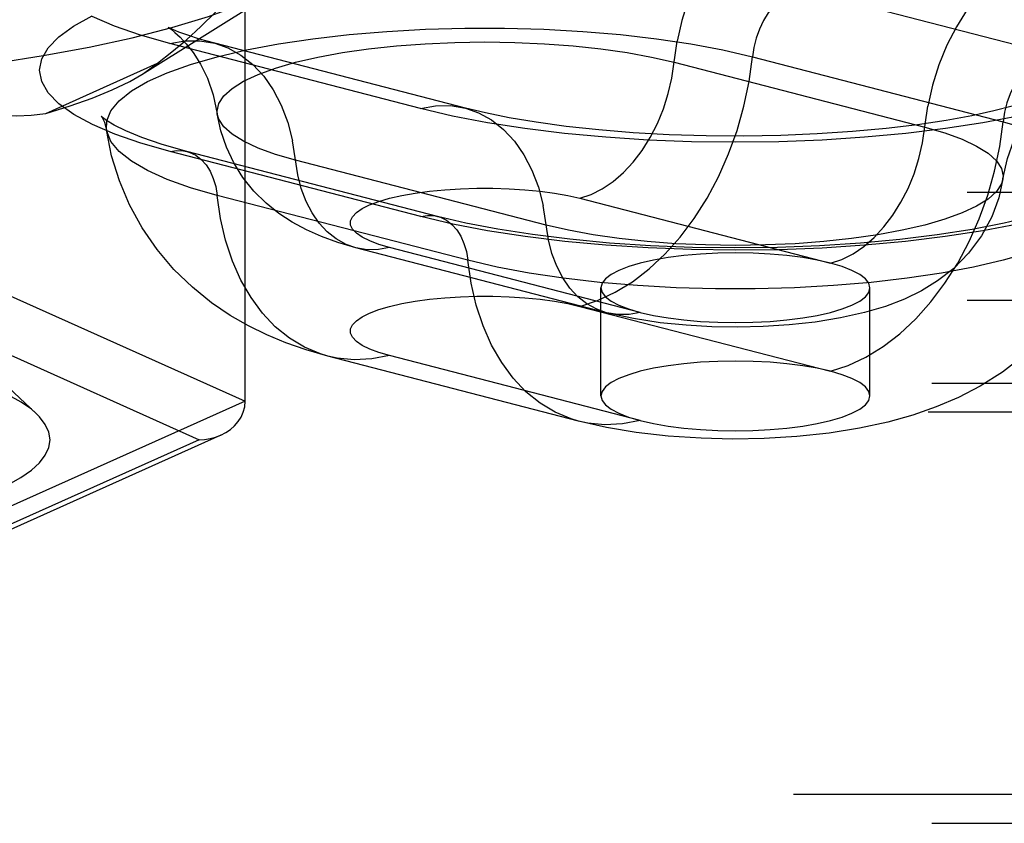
# Model space of a CAD drawing. Header units: inches. Extents: x 0 to 253, y 0 to 164.
# Tile 44 of 97: x 44.495 to 45.41, y 118.637 to 119.383. Entities that reach past the tile are written whole.
import ezdxf

# ---------------------------------------------------------------- set-up
doc = ezdxf.new("R2010")
doc.units = ezdxf.units.IN
doc.header["$LTSCALE"] = 13.939812
doc.header["$MEASUREMENT"] = 0
doc.linetypes.add('HIDDEN', pattern=[0.2, 0.1, -0.1])
doc.layers.add('DEFAULT_2', color=8, linetype='HIDDEN')

msp = doc.modelspace()

# ---------------------------------------------------------------- linework, layer by layer
at = {"layer": 'DEFAULT_2', "color": 8, "linetype": 'HIDDEN'}
for p, q in [((44.6082, 119.33254), (44.75539, 119.42451)), ((44.7043, 119.02889), (44.7043, 119.42008)), ((45.21944, 119.41225), (45.45239, 119.35196)), ((44.86706, 119.30092), (44.63411, 119.36121)), ((44.90891, 119.30128), (44.67596, 119.36158)), ((45.17568, 119.34894), (45.40863, 119.28865)), ((44.51888, 119.29636), (44.62273, 119.34292)), ((45.10283, 119.34387), (45.33578, 119.28357)), ((44.86737, 119.20054), (44.63442, 119.26084)), ((44.88303, 119.20068), (44.65008, 119.26097)), ((44.98398, 119.19252), (44.75103, 119.25281)), ((42.58733, 119.22311), (46.73283, 119.22311)), ((44.91114, 119.15989), (44.67819, 119.22018)), ((45.01532, 119.21743), (45.24827, 119.15714)), ((45.04017, 119.11111), (44.80722, 119.1714)), ((45.07149, 119.11138), (44.83854, 119.17168)), ((44.4367, 119.14885), (44.7043, 119.02889)), ((45.03488, 119.0338), (45.03488, 119.13426)), ((45.28488, 119.0338), (45.28488, 119.13426)), ((42.58733, 119.12266), (46.73283, 119.12266)), ((45.01532, 119.11697), (45.24827, 119.05668)), ((44.41529, 119.10344), (44.66148, 118.99307)), ((45.01412, 119.01043), (44.78116, 119.07072)), ((45.07149, 119.01093), (44.83854, 119.07122)), ((44.47164, 119.05323), (44.51001, 119.01752)), ((42.55433, 119.0455), (46.73283, 119.0455)), ((44.7043, 119.02889), (44.4367, 118.90893)), ((46.73283, 119.01858), (42.55433, 119.01858)), ((44.66148, 118.99307), (44.41529, 118.88271)), ((44.6817, 118.99732), (44.4254, 118.88242)), ((46.60783, 118.66347), (42.55433, 118.66347)), ((42.55433, 118.63656), (46.60783, 118.63656))]:
    msp.add_line(p, q, dxfattribs=at)
for points in [[(45.21975, 119.51279), (45.20571, 119.50801), (45.19187, 119.50101), (45.17843, 119.49189), (45.16557, 119.48078), (45.15348, 119.46784), (45.14233, 119.45325), (45.13228, 119.43721), (45.12347, 119.41996), (45.11602, 119.40173), (45.11005, 119.3828), (45.10563, 119.36342)], [(45.4527, 119.45249), (45.43866, 119.44772), (45.42482, 119.44072), (45.41138, 119.4316), (45.39852, 119.42049), (45.38643, 119.40755), (45.37528, 119.39296), (45.36523, 119.37692), (45.35642, 119.35967), (45.34898, 119.34144), (45.343, 119.3225), (45.33858, 119.30312)], [(44.17033, 119.32333), (44.22262, 119.32389), (44.27456, 119.32557), (44.32578, 119.32835), (44.37595, 119.33221), (44.4247, 119.33714), (44.47173, 119.34309), (44.51669, 119.35002), (44.55928, 119.35789), (44.59922, 119.36665), (44.63623, 119.37623), (44.67006, 119.38656), (44.70047, 119.39759), (44.72726, 119.40923), (44.75025, 119.4214), (44.75539, 119.42451)], [(44.62273, 119.34292), (44.63615, 119.35342), (44.64961, 119.36485), (44.66309, 119.37721), (44.67665, 119.39052), (44.6904, 119.40481), (44.7043, 119.42008)], [(45.21944, 119.41225), (45.21314, 119.41), (45.20696, 119.40656), (45.20104, 119.40201), (45.1955, 119.39642), (45.19044, 119.38993), (45.18598, 119.38266), (45.18221, 119.37476), (45.17919, 119.36639), (45.177, 119.35773), (45.17568, 119.34894)], [(44.63442, 119.26084), (44.60725, 119.26859), (44.58328, 119.27694), (44.56237, 119.28596), (44.54491, 119.29547), (44.5312, 119.30537), (44.52128, 119.31556), (44.5153, 119.32596), (44.51326, 119.33647), (44.51524, 119.34697), (44.52116, 119.35737), (44.53103, 119.36757), (44.54469, 119.37748), (44.56206, 119.38699)], [(44.63411, 119.36121), (44.60692, 119.36897), (44.58292, 119.37734), (44.56199, 119.38636)], [(44.5754, 119.28114), (44.57563, 119.28933), (44.57948, 119.2988), (44.58714, 119.30812), (44.59852, 119.31719), (44.61349, 119.32589), (44.6319, 119.33415), (44.65355, 119.34186), (44.67819, 119.34894), (44.70555, 119.35532), (44.73534, 119.36092), (44.76723, 119.36568), (44.80086, 119.36956), (44.83588, 119.3725), (44.8719, 119.37449), (44.90852, 119.37548), (44.94534, 119.37548), (44.98196, 119.37449), (45.01798, 119.3725), (45.053, 119.36956), (45.08664, 119.36568), (45.11852, 119.36092), (45.14831, 119.35532), (45.17568, 119.34894)], [(44.63313, 119.37616), (44.63256, 119.37647), (44.63322, 119.37606), (44.63546, 119.37449), (44.639, 119.37166), (44.64374, 119.3673), (44.64948, 119.36112), (44.65591, 119.35286), (44.66269, 119.34213), (44.66913, 119.32898), (44.67456, 119.31355), (44.67835, 119.29589)], [(44.67596, 119.36158), (44.66196, 119.36546), (44.65094, 119.36897), (44.64269, 119.37197), (44.63702, 119.37431), (44.63374, 119.37585), (44.63313, 119.37616)], [(44.63411, 119.36121), (44.64815, 119.3637), (44.66199, 119.36387), (44.67596, 119.36158)], [(44.67596, 119.36158), (44.68829, 119.35726), (44.70038, 119.35057), (44.71153, 119.34175), (44.72158, 119.33091), (44.73039, 119.31822), (44.73784, 119.30385), (44.74381, 119.28801), (44.74823, 119.27091)], [(44.67835, 119.29589), (44.67817, 119.29834), (44.67973, 119.30555), (44.68441, 119.31267), (44.69213, 119.3196), (44.7028, 119.32627), (44.7163, 119.33259), (44.73244, 119.33848), (44.75103, 119.34387), (44.77183, 119.34868), (44.79458, 119.35285), (44.819, 119.35635), (44.84477, 119.35911), (44.87158, 119.36111), (44.89908, 119.36232), (44.92693, 119.36272), (44.95478, 119.36232), (44.98229, 119.36111), (45.00909, 119.35911), (45.03486, 119.35635), (45.05928, 119.35285), (45.08203, 119.34868), (45.10283, 119.34387)], [(45.01532, 119.21743), (45.02583, 119.221), (45.03618, 119.22624), (45.04625, 119.23307), (45.05587, 119.24138), (45.06492, 119.25107), (45.07327, 119.26199), (45.08079, 119.274), (45.08738, 119.28691), (45.09296, 119.30055), (45.09743, 119.31473), (45.10074, 119.32923), (45.10563, 119.36342)], [(45.01532, 119.11697), (45.03185, 119.1224), (45.0482, 119.13009), (45.06421, 119.13995), (45.07971, 119.15188), (45.09454, 119.16576), (45.10854, 119.18143), (45.12157, 119.19875), (45.13348, 119.21752), (45.14417, 119.23755), (45.1535, 119.25863), (45.1614, 119.28054), (45.16777, 119.30305), (45.17254, 119.32593), (45.17568, 119.34894)], [(45.45239, 119.35196), (45.44609, 119.34971), (45.43991, 119.34627), (45.43399, 119.34171), (45.42845, 119.33613), (45.4234, 119.32964), (45.41893, 119.32237), (45.41516, 119.31447), (45.41214, 119.3061), (45.40995, 119.29743), (45.40863, 119.28865)], [(44.60817, 119.33252), (44.61107, 119.33438), (44.62273, 119.34292)], [(44.51888, 119.29636), (44.54162, 119.30325), (44.56223, 119.3105), (44.58077, 119.31815), (44.5971, 119.32613), (44.60817, 119.33252)], [(45.40846, 119.2356), (45.4126, 119.25444), (45.41872, 119.27109), (45.42628, 119.28552), (45.43423, 119.29703), (45.44129, 119.3052), (45.44711, 119.31076), (45.45132, 119.31417), (45.45281, 119.31524)], [(44.4367, 119.30053), (44.45084, 119.29765), (44.46477, 119.29564), (44.47845, 119.29447), (44.49199, 119.29419), (44.50548, 119.29482), (44.51888, 119.29636)], [(44.86706, 119.30092), (44.8811, 119.30341), (44.89494, 119.30358), (44.90891, 119.30128)], [(45.42255, 119.29385), (45.38989, 119.28758), (45.35498, 119.28217), (45.31822, 119.27767), (45.27991, 119.27413), (45.24045, 119.27158), (45.20021, 119.27004), (45.15958, 119.26953), (45.11895, 119.27006), (45.07872, 119.27161), (45.03929, 119.27418), (45.00102, 119.27773), (44.96423, 119.28225), (44.92936, 119.28767), (44.89704, 119.29388), (44.86706, 119.30092)], [(45.41716, 119.30296), (45.4001, 119.29863), (45.37961, 119.2942), (45.35585, 119.28988), (45.32915, 119.28588), (45.29998, 119.28236), (45.26873, 119.27946), (45.2359, 119.27726), (45.20195, 119.27584), (45.16737, 119.27524), (45.13267, 119.27548), (45.09836, 119.27655), (45.06493, 119.27842), (45.03287, 119.28104), (45.00269, 119.28432), (44.97479, 119.28815), (44.94965, 119.29238), (44.92771, 119.2968), (44.90891, 119.30128)], [(44.90891, 119.30128), (44.92124, 119.29696), (44.93333, 119.29028), (44.94448, 119.28145), (44.95453, 119.27062), (44.96334, 119.25793), (44.97079, 119.24356), (44.97676, 119.22771), (44.98118, 119.21062)], [(45.24827, 119.15714), (45.25878, 119.16071), (45.26914, 119.16595), (45.2792, 119.17277), (45.28882, 119.18109), (45.29787, 119.19078), (45.30622, 119.2017), (45.31374, 119.2137), (45.32034, 119.22662), (45.32591, 119.24026), (45.33038, 119.25443), (45.33369, 119.26894), (45.33858, 119.30312)], [(44.57537, 119.28983), (44.57158, 119.29269), (44.57049, 119.29371), (44.5714, 119.29246), (44.57351, 119.28831), (44.5754, 119.28114)], [(44.75103, 119.25281), (44.73244, 119.2582), (44.7163, 119.26408), (44.7028, 119.2704), (44.69213, 119.27707), (44.68441, 119.28401), (44.67973, 119.29113), (44.67835, 119.29589)], [(44.80722, 119.1714), (44.79037, 119.1763), (44.77506, 119.18186), (44.76113, 119.18806), (44.74808, 119.19515), (44.73563, 119.20337), (44.72375, 119.21293), (44.71237, 119.22422), (44.70218, 119.23693), (44.69366, 119.25048), (44.68678, 119.26493), (44.68164, 119.28013), (44.67835, 119.29589)], [(44.65008, 119.26097), (44.627, 119.26753), (44.60817, 119.27397), (44.5933, 119.2801), (44.58243, 119.28553), (44.57537, 119.28983)], [(45.24827, 119.05668), (45.2648, 119.06211), (45.28115, 119.0698), (45.29716, 119.07966), (45.31266, 119.09159), (45.32749, 119.10546), (45.34149, 119.12114), (45.35452, 119.13845), (45.36644, 119.15722), (45.37712, 119.17725), (45.38646, 119.19833), (45.39435, 119.22025), (45.40072, 119.24276), (45.40549, 119.26564), (45.40863, 119.28865)], [(45.33578, 119.28357), (45.35437, 119.27819), (45.37052, 119.2723), (45.38401, 119.26598), (45.39468, 119.25931), (45.40241, 119.25237), (45.40708, 119.24526), (45.40864, 119.23805), (45.40846, 119.2356)], [(45.40863, 119.28865), (45.43327, 119.28157), (45.45491, 119.27386), (45.47332, 119.2656), (45.4883, 119.2569), (45.49968, 119.24783), (45.50733, 119.23851), (45.51118, 119.22903), (45.51141, 119.22084)], [(44.78116, 119.07072), (44.76089, 119.07654), (44.74193, 119.08315), (44.72438, 119.09043), (44.70733, 119.09878), (44.69021, 119.10864), (44.67295, 119.12036), (44.6552, 119.13471), (44.63811, 119.15134), (44.62246, 119.16983), (44.60858, 119.18998), (44.5969, 119.21124), (44.58741, 119.23362), (44.58019, 119.25701), (44.5754, 119.28114)], [(44.67819, 119.22018), (44.65355, 119.22726), (44.6319, 119.23497), (44.61349, 119.24323), (44.59852, 119.25193), (44.58714, 119.261), (44.57948, 119.27032), (44.57563, 119.27979), (44.5754, 119.28114)], [(44.80722, 119.1714), (44.79799, 119.17464), (44.78894, 119.17964), (44.7806, 119.18624), (44.77307, 119.19435), (44.76648, 119.20385), (44.7609, 119.21461), (44.75643, 119.22647), (44.75313, 119.23926), (44.74823, 119.27091)], [(44.63442, 119.26084), (44.64072, 119.26185), (44.6469, 119.26161), (44.65008, 119.26097)], [(44.65008, 119.26097), (44.65282, 119.26012), (44.65836, 119.2574), (44.66342, 119.25353), (44.66788, 119.24857), (44.67166, 119.24262), (44.67467, 119.23581), (44.67686, 119.22828), (44.67819, 119.22018)], [(45.40846, 119.2356), (45.40708, 119.23084), (45.40241, 119.22372), (45.39468, 119.21678), (45.38401, 119.21011), (45.37052, 119.20379), (45.35437, 119.1979), (45.33578, 119.19252), (45.31498, 119.18771), (45.29223, 119.18353), (45.26782, 119.18004), (45.24204, 119.17728), (45.21524, 119.17528), (45.18774, 119.17407), (45.15988, 119.17366), (45.13203, 119.17407), (45.10453, 119.17528), (45.07772, 119.17728), (45.05195, 119.18004), (45.02753, 119.18353), (45.00478, 119.18771), (44.98398, 119.19252)], [(45.40846, 119.2356), (45.40465, 119.218), (45.39818, 119.20029), (45.38866, 119.18261), (45.37657, 119.16635), (45.36272, 119.15233), (45.34773, 119.14063), (45.33268, 119.1314), (45.31686, 119.1237), (45.29926, 119.11695), (45.27981, 119.11117), (45.25767, 119.10621), (45.23386, 119.10236), (45.20982, 119.09974), (45.1855, 119.09819), (45.16172, 119.09765), (45.13798, 119.09804), (45.11416, 119.0994), (45.09005, 119.10183), (45.06518, 119.10563), (45.04017, 119.11111)], [(44.78116, 119.07072), (44.77415, 119.07279), (44.75932, 119.07899), (44.74532, 119.08742), (44.73229, 119.09799), (44.72038, 119.1106), (44.70969, 119.1251), (44.70036, 119.14134), (44.69246, 119.15917), (44.68609, 119.17839), (44.68132, 119.19879), (44.67819, 119.22018)], [(44.83854, 119.17168), (44.82853, 119.1746), (44.82003, 119.17778), (44.81301, 119.18124), (44.80762, 119.1849), (44.804, 119.1887), (44.80216, 119.19257), (44.80216, 119.19648), (44.80397, 119.20037), (44.80758, 119.20416), (44.81293, 119.20782), (44.81995, 119.21128), (44.82852, 119.2145), (44.83855, 119.21743), (44.84985, 119.22002), (44.86229, 119.22224), (44.87567, 119.22406), (44.8898, 119.22544), (44.90446, 119.22638), (44.91946, 119.22684), (44.93457, 119.22684), (44.94956, 119.22637), (44.96422, 119.22543), (44.97835, 119.22404), (44.99172, 119.22222), (45.00401, 119.22002), (45.01532, 119.21743)], [(45.51141, 119.22084), (45.51118, 119.2195), (45.50733, 119.21002), (45.49968, 119.2007), (45.4883, 119.19164), (45.47332, 119.18293), (45.45491, 119.17468), (45.43327, 119.16697), (45.40863, 119.15989), (45.38126, 119.15351), (45.35148, 119.14791), (45.31959, 119.14314), (45.28595, 119.13927), (45.25093, 119.13632), (45.21491, 119.13434), (45.17829, 119.13335), (45.14147, 119.13335), (45.10485, 119.13434), (45.06884, 119.13632), (45.03382, 119.13927), (45.00018, 119.14314), (44.96829, 119.14791), (44.9385, 119.15351), (44.91114, 119.15989)], [(45.51141, 119.22084), (45.50605, 119.1945), (45.49736, 119.16793), (45.48503, 119.14144), (45.46924, 119.11614), (45.4501, 119.09256), (45.42901, 119.07215), (45.40808, 119.05592), (45.38726, 119.04276), (45.36703, 119.03226), (45.34657, 119.0235), (45.3248, 119.0159), (45.30142, 119.00936), (45.27521, 119.00368), (45.24697, 118.99919), (45.21702, 118.99598), (45.18643, 118.99414), (45.15722, 118.99365), (45.12804, 118.99436), (45.09747, 118.99644), (45.06768, 118.99989), (45.04017, 119.00452), (45.01412, 119.01043)], [(45.04017, 119.11111), (45.03094, 119.11434), (45.02189, 119.11935), (45.01355, 119.12595), (45.00602, 119.13406), (44.99943, 119.14356), (44.99386, 119.15432), (44.98938, 119.16618), (44.98608, 119.17897), (44.98118, 119.21062)], [(44.86737, 119.20054), (44.87368, 119.20156), (44.87985, 119.20132), (44.88303, 119.20068)], [(45.42228, 119.19348), (45.38964, 119.18722), (45.35478, 119.18182), (45.31805, 119.17732), (45.27978, 119.17378), (45.24036, 119.17123), (45.20017, 119.1697), (45.15958, 119.16918), (45.119, 119.16971), (45.0788, 119.17126), (45.03942, 119.17383), (45.00119, 119.17738), (44.96443, 119.1819), (44.9296, 119.18731), (44.89732, 119.19351), (44.86737, 119.20054)], [(45.43588, 119.20046), (45.40948, 119.19428), (45.37984, 119.18858), (45.34746, 119.18352), (45.3127, 119.17923), (45.27606, 119.17581), (45.23797, 119.17332), (45.19893, 119.17181), (45.1594, 119.17131), (45.11987, 119.17184), (45.08083, 119.17337), (45.04274, 119.17589), (45.0061, 119.17934), (44.97135, 119.18366), (44.93899, 119.18874), (44.90949, 119.19445), (44.88303, 119.20068)], [(44.88303, 119.20068), (44.88577, 119.19982), (44.89132, 119.19711), (44.89637, 119.19324), (44.90083, 119.18827), (44.90461, 119.18233), (44.90762, 119.17552), (44.90981, 119.16799), (44.91114, 119.15989)], [(44.83854, 119.17168), (44.82803, 119.16981), (44.81768, 119.16969), (44.80722, 119.1714)], [(45.15988, 119.16661), (45.14343, 119.16633), (45.12753, 119.16551), (45.11205, 119.16415), (45.09738, 119.16228), (45.0838, 119.15992), (45.07149, 119.15714), (45.06072, 119.15395), (45.05163, 119.15044), (45.04441, 119.14664), (45.03914, 119.14263), (45.03597, 119.13848), (45.03488, 119.13426)], [(45.24827, 119.15714), (45.23586, 119.15995), (45.22238, 119.16228), (45.20771, 119.16415), (45.19224, 119.16551), (45.17633, 119.16633), (45.15988, 119.16661)], [(45.01412, 119.01043), (45.0071, 119.0125), (44.99227, 119.0187), (44.97827, 119.02713), (44.96525, 119.0377), (44.95333, 119.0503), (44.94265, 119.0648), (44.93331, 119.08105), (44.92541, 119.09888), (44.91905, 119.11809), (44.91427, 119.1385), (44.91114, 119.15989)], [(45.28488, 119.13426), (45.28381, 119.13848), (45.28062, 119.14263), (45.27537, 119.14664), (45.26814, 119.15044), (45.25905, 119.15395), (45.24827, 119.15714)], [(44.83854, 119.07122), (44.82853, 119.07415), (44.82003, 119.07733), (44.81301, 119.08079), (44.80762, 119.08444), (44.804, 119.08824), (44.80216, 119.09212), (44.80216, 119.09603), (44.80397, 119.09991), (44.80758, 119.10371), (44.81293, 119.10736), (44.81995, 119.11082), (44.82852, 119.11404), (44.83855, 119.11697), (44.84985, 119.11956), (44.86229, 119.12178), (44.87567, 119.1236), (44.8898, 119.12498), (44.90446, 119.12592), (44.91946, 119.12639), (44.93457, 119.12639), (44.94956, 119.12591), (44.96422, 119.12497), (44.97835, 119.12358), (44.99172, 119.12176), (45.00401, 119.11956), (45.01532, 119.11697)], [(45.03488, 119.13426), (45.03597, 119.13004), (45.03914, 119.12589), (45.04441, 119.12188), (45.05163, 119.11808), (45.06064, 119.11459), (45.07149, 119.11138)], [(45.15988, 119.10191), (45.1762, 119.10218), (45.19224, 119.10301), (45.20772, 119.10437), (45.22238, 119.10624), (45.23598, 119.10859), (45.24827, 119.11138), (45.25905, 119.11456), (45.26814, 119.11808), (45.27537, 119.12188), (45.28062, 119.12589), (45.28381, 119.13004), (45.28488, 119.13426)], [(45.07149, 119.11138), (45.06099, 119.10952), (45.05063, 119.10939), (45.04017, 119.11111)], [(45.07149, 119.11138), (45.08379, 119.10859), (45.09738, 119.10624), (45.11205, 119.10437), (45.12753, 119.10301), (45.14357, 119.10218), (45.15988, 119.10191)], [(44.51, 119.01753), (44.50559, 119.02132), (44.49596, 119.02806), (44.48432, 119.03458), (44.47073, 119.04084), (44.45531, 119.0468), (44.43814, 119.05242), (44.41934, 119.05768), (44.39897, 119.06254), (44.37715, 119.06698), (44.35396, 119.07097), (44.3296, 119.07448), (44.30422, 119.07749), (44.27808, 119.07996), (44.25138, 119.08188), (44.22437, 119.08325), (44.19739, 119.08406), (44.17033, 119.08433)], [(44.83854, 119.07122), (44.82202, 119.0681), (44.80566, 119.06732), (44.78965, 119.06889), (44.78116, 119.07072)], [(45.15988, 119.06616), (45.14343, 119.06587), (45.12753, 119.06505), (45.11205, 119.06369), (45.09738, 119.06182), (45.0838, 119.05947), (45.07149, 119.05668), (45.06072, 119.0535), (45.05163, 119.04998), (45.04441, 119.04618), (45.03914, 119.04218), (45.03597, 119.03803), (45.03488, 119.0338)], [(45.24827, 119.05668), (45.23586, 119.05949), (45.22238, 119.06182), (45.20771, 119.06369), (45.19224, 119.06505), (45.17633, 119.06587), (45.15988, 119.06616)], [(45.28488, 119.0338), (45.28381, 119.03803), (45.28062, 119.04218), (45.27537, 119.04618), (45.26814, 119.04998), (45.25905, 119.0535), (45.24827, 119.05668)], [(44.6817, 118.99732), (44.68625, 118.99968), (44.69054, 119.00258), (44.6944, 119.00598), (44.69775, 119.00985), (44.7005, 119.01414), (44.70256, 119.01879), (44.70384, 119.02373), (44.7043, 119.02889)], [(45.03488, 119.0338), (45.03597, 119.02958), (45.03914, 119.02543), (45.04441, 119.02142), (45.05163, 119.01763), (45.06064, 119.01414), (45.07149, 119.01093)], [(45.15988, 119.00145), (45.1762, 119.00173), (45.19224, 119.00255), (45.20772, 119.00391), (45.22238, 119.00578), (45.23598, 119.00814), (45.24827, 119.01093), (45.25905, 119.01411), (45.26814, 119.01763), (45.27537, 119.02142), (45.28062, 119.02543), (45.28381, 119.02958), (45.28488, 119.0338)], [(44.48429, 118.95155), (44.49593, 118.95807), (44.50557, 118.96481), (44.51311, 118.97172), (44.51854, 118.97876), (44.52181, 118.98589), (44.5229, 118.99306), (44.52181, 119.00023), (44.51855, 119.00736), (44.51313, 119.0144), (44.51, 119.01753)], [(45.07149, 119.01093), (45.05497, 119.0078), (45.03861, 119.00702), (45.0226, 119.0086), (45.01412, 119.01043)], [(45.07149, 119.01093), (45.08379, 119.00814), (45.09738, 119.00578), (45.11205, 119.00391), (45.12753, 119.00255), (45.14357, 119.00173), (45.15988, 119.00145)], [(44.66148, 118.99307), (44.66662, 118.99333), (44.67173, 118.99411), (44.67677, 118.99543), (44.6817, 118.99732)]]:
    msp.add_lwpolyline(points, dxfattribs=at)

doc.saveas('drawing.dxf')
